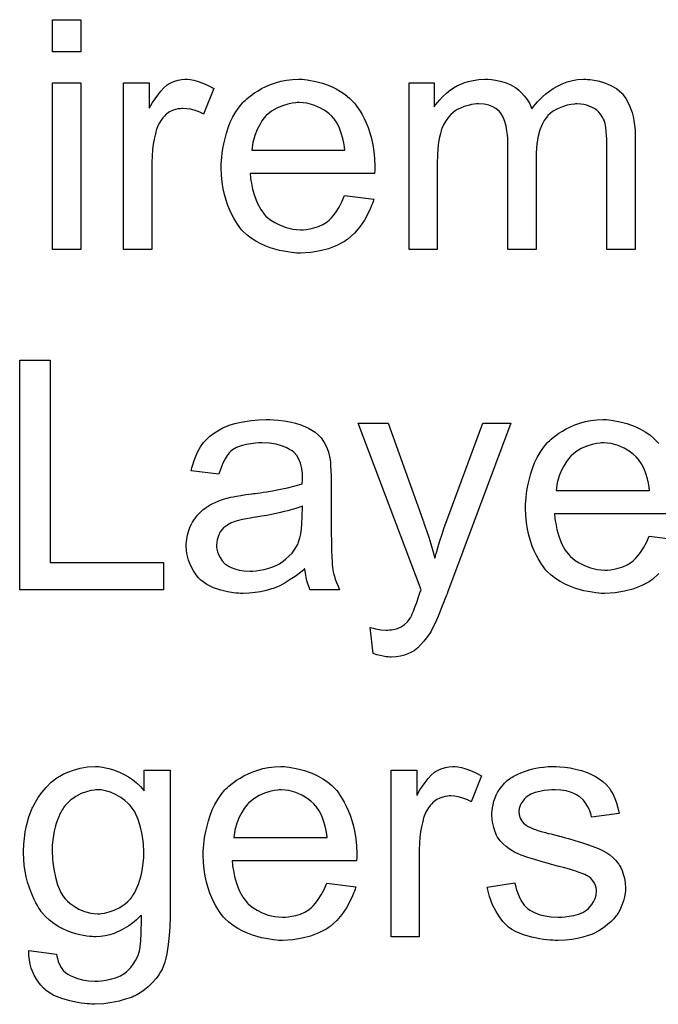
# Model space of a CAD drawing. Extents: x -2 to 8.5, y -2.9 to 5.2.
# Tile 186 of 207: x 4.308 to 4.531, y 3.156 to 3.499. Entities that reach past the tile are written whole.
import ezdxf

# ---------------------------------------------------------------- set-up
doc = ezdxf.new("R2010")
doc.units = 0
doc.layers.add('acc-ni-360-20-out-a_document', color=1, linetype='CONTINUOUS')

msp = doc.modelspace()

# ---------------------------------------------------------------- linework, layer by layer
at = {"layer": 'acc-ni-360-20-out-a_document', "color": 1}
for points in [[(4.329557, 3.487711), (4.319723, 3.487711), (4.319723, 3.498934), (4.329557, 3.498934), (4.329557, 3.487711)], [(4.329557, 3.418869), (4.319723, 3.418869), (4.319723, 3.476951), (4.329557, 3.476951), (4.329557, 3.418869)], [(4.367738, 3.478108), (4.369011, 3.477876), (4.370515, 3.477414), (4.372135, 3.476835), (4.373986, 3.476025), (4.375953, 3.474984), (4.372366, 3.465959), (4.372251, 3.466075), (4.371788, 3.466306), (4.371093, 3.466653), (4.370168, 3.467001), (4.369127, 3.467348), (4.367854, 3.467695), (4.366581, 3.467926), (4.365309, 3.468042), (4.36473, 3.468042), (4.364151, 3.467926), (4.363342, 3.46781), (4.362532, 3.467579), (4.36149, 3.467232), (4.360449, 3.466769), (4.359524, 3.466075), (4.359408, 3.465959), (4.359061, 3.465728), (4.358714, 3.465265), (4.358135, 3.464686), (4.357557, 3.463877), (4.356978, 3.462951), (4.3564, 3.46191), (4.355937, 3.460637), (4.355821, 3.460406), (4.355705, 3.459711), (4.355474, 3.45867), (4.355127, 3.457282), (4.35478, 3.455546), (4.354548, 3.453579), (4.354433, 3.451497), (4.354317, 3.449183), (4.354317, 3.418869), (4.344483, 3.418869), (4.344483, 3.476951), (4.353391, 3.476951), (4.353391, 3.468157), (4.353507, 3.468273), (4.35397, 3.469083), (4.354548, 3.470124), (4.355474, 3.471397), (4.3564, 3.47267), (4.357441, 3.474058), (4.358482, 3.475215), (4.359524, 3.476141), (4.359639, 3.476256), (4.359986, 3.476488), (4.360681, 3.476835), (4.361375, 3.477182), (4.3623, 3.477529), (4.363457, 3.477876), (4.364614, 3.478108), (4.365887, 3.478223), (4.366697, 3.478223), (4.367738, 3.478108)], [(4.407539, 3.478108), (4.408465, 3.477992), (4.409622, 3.477761), (4.410894, 3.477529), (4.412398, 3.477182), (4.413787, 3.476835), (4.415407, 3.476256), (4.416911, 3.475678), (4.41853, 3.474868), (4.42015, 3.473943), (4.42177, 3.472901), (4.423274, 3.471628), (4.424663, 3.47024), (4.424778, 3.470124), (4.42501, 3.469893), (4.425357, 3.46943), (4.42582, 3.468736), (4.426398, 3.467926), (4.426977, 3.467001), (4.427671, 3.465843), (4.428365, 3.464455), (4.429059, 3.462951), (4.429753, 3.461331), (4.430332, 3.45948), (4.43091, 3.457513), (4.431373, 3.455315), (4.43172, 3.453001), (4.431952, 3.450571), (4.432067, 3.44791), (4.432067, 3.447794), (4.432067, 3.447331), (4.432067, 3.446522), (4.431952, 3.445365), (4.388564, 3.445365), (4.388564, 3.445249), (4.388564, 3.444902), (4.38868, 3.444439), (4.38868, 3.443745), (4.388796, 3.442935), (4.389027, 3.442009), (4.389374, 3.439927), (4.390068, 3.437613), (4.390994, 3.435067), (4.392267, 3.432753), (4.393886, 3.430671), (4.394002, 3.430671), (4.394118, 3.430439), (4.394812, 3.429861), (4.395853, 3.429051), (4.397242, 3.428241), (4.399093, 3.427315), (4.401176, 3.426506), (4.403489, 3.425927), (4.404762, 3.425811), (4.406151, 3.425696), (4.407076, 3.425696), (4.408118, 3.425811), (4.40939, 3.426043), (4.410779, 3.42639), (4.412398, 3.426853), (4.413903, 3.427547), (4.415407, 3.428472), (4.415522, 3.428588), (4.416101, 3.429051), (4.416795, 3.429745), (4.417605, 3.430671), (4.41853, 3.431943), (4.419572, 3.433563), (4.420613, 3.435414), (4.421539, 3.437613), (4.43172, 3.43634), (4.43172, 3.436224), (4.431605, 3.435993), (4.431489, 3.43553), (4.431257, 3.434836), (4.43091, 3.434142), (4.430563, 3.433216), (4.429638, 3.431249), (4.428481, 3.429051), (4.426861, 3.426737), (4.42501, 3.424539), (4.422696, 3.422456), (4.42258, 3.422456), (4.422349, 3.422225), (4.422002, 3.421993), (4.421539, 3.421646), (4.420845, 3.421299), (4.42015, 3.420952), (4.419225, 3.420489), (4.418183, 3.420026), (4.417026, 3.419564), (4.415869, 3.419101), (4.412977, 3.418407), (4.409737, 3.417828), (4.406151, 3.417597), (4.404878, 3.417597), (4.404068, 3.417712), (4.403027, 3.417828), (4.401754, 3.418059), (4.400366, 3.418291), (4.398861, 3.418522), (4.395622, 3.419448), (4.393886, 3.420142), (4.392267, 3.420836), (4.390531, 3.421762), (4.388911, 3.422803), (4.387407, 3.42396), (4.385903, 3.425349), (4.385787, 3.425464), (4.385556, 3.425696), (4.385209, 3.426158), (4.384746, 3.426853), (4.384168, 3.427662), (4.383589, 3.428588), (4.382895, 3.429745), (4.382201, 3.431018), (4.381507, 3.432522), (4.380812, 3.434142), (4.380234, 3.435993), (4.379655, 3.43796), (4.379193, 3.440042), (4.378845, 3.442356), (4.378614, 3.444786), (4.378498, 3.447331), (4.378498, 3.447447), (4.378498, 3.448026), (4.378498, 3.44872), (4.378614, 3.449761), (4.37873, 3.451034), (4.378845, 3.452422), (4.379077, 3.454042), (4.379424, 3.455662), (4.38035, 3.459364), (4.380928, 3.461215), (4.381622, 3.463182), (4.382548, 3.465034), (4.383589, 3.466769), (4.384746, 3.468505), (4.386019, 3.470124), (4.386135, 3.47024), (4.386366, 3.470472), (4.386829, 3.470819), (4.387407, 3.471397), (4.388101, 3.471976), (4.389027, 3.47267), (4.390068, 3.47348), (4.391341, 3.474174), (4.392614, 3.474984), (4.394118, 3.475678), (4.395738, 3.476372), (4.397473, 3.476951), (4.399324, 3.477529), (4.401291, 3.477876), (4.403374, 3.478108), (4.405572, 3.478223), (4.406729, 3.478223), (4.407539, 3.478108)], [(4.506231, 3.478108), (4.507041, 3.478108), (4.507851, 3.477992), (4.509818, 3.477645), (4.5119, 3.477066), (4.514099, 3.476141), (4.516297, 3.474984), (4.518148, 3.473364), (4.51838, 3.473133), (4.518842, 3.472438), (4.519652, 3.471397), (4.519999, 3.470587), (4.520462, 3.469777), (4.520925, 3.468736), (4.521272, 3.467695), (4.521735, 3.466538), (4.522082, 3.465149), (4.522313, 3.463761), (4.522545, 3.462141), (4.522776, 3.460521), (4.522776, 3.45867), (4.522776, 3.418869), (4.512942, 3.418869), (4.512942, 3.455315), (4.512942, 3.45543), (4.512942, 3.455546), (4.512942, 3.45624), (4.512942, 3.457282), (4.512826, 3.458554), (4.51271, 3.459943), (4.512595, 3.461331), (4.512363, 3.46272), (4.512016, 3.463761), (4.512016, 3.463877), (4.511785, 3.464224), (4.511553, 3.464686), (4.511206, 3.465265), (4.510743, 3.465959), (4.510165, 3.466653), (4.509471, 3.467348), (4.508545, 3.468042), (4.508429, 3.468157), (4.508082, 3.468273), (4.507619, 3.468505), (4.50681, 3.468852), (4.506, 3.469199), (4.504958, 3.46943), (4.503917, 3.469546), (4.502644, 3.469662), (4.502066, 3.469662), (4.501603, 3.469546), (4.500446, 3.46943), (4.499058, 3.469199), (4.497438, 3.46862), (4.495702, 3.467926), (4.493967, 3.466885), (4.492347, 3.465496), (4.492231, 3.465265), (4.491769, 3.464686), (4.491074, 3.463761), (4.49038, 3.462372), (4.48957, 3.460521), (4.488992, 3.458323), (4.488529, 3.455662), (4.488298, 3.452538), (4.488298, 3.418869), (4.478463, 3.418869), (4.478463, 3.456472), (4.478463, 3.456588), (4.478463, 3.456819), (4.478463, 3.45705), (4.478463, 3.457513), (4.478347, 3.458786), (4.478116, 3.460174), (4.477885, 3.461794), (4.477422, 3.463414), (4.476843, 3.464918), (4.476033, 3.466306), (4.475918, 3.466422), (4.475571, 3.466885), (4.474992, 3.467348), (4.474182, 3.468042), (4.473141, 3.46862), (4.471752, 3.469199), (4.470133, 3.469546), (4.468166, 3.469662), (4.467472, 3.469662), (4.466662, 3.469546), (4.465736, 3.46943), (4.464579, 3.469083), (4.463191, 3.468736), (4.461918, 3.468157), (4.46053, 3.467463), (4.460414, 3.467348), (4.459951, 3.467001), (4.459373, 3.466538), (4.458563, 3.465843), (4.457753, 3.464918), (4.456943, 3.463761), (4.456133, 3.462488), (4.455439, 3.460984), (4.455323, 3.460753), (4.455207, 3.460174), (4.454976, 3.459249), (4.454629, 3.457976), (4.454282, 3.45624), (4.45405, 3.454158), (4.453935, 3.451728), (4.453819, 3.448951), (4.453819, 3.418869), (4.443984, 3.418869), (4.443984, 3.476951), (4.452778, 3.476951), (4.452778, 3.46862), (4.452893, 3.468852), (4.45324, 3.469314), (4.453935, 3.470124), (4.454745, 3.47105), (4.455786, 3.472207), (4.457059, 3.473364), (4.458447, 3.474521), (4.460067, 3.475562), (4.460298, 3.475678), (4.460877, 3.476025), (4.461802, 3.476372), (4.463075, 3.476951), (4.464579, 3.477414), (4.466315, 3.477761), (4.468282, 3.478108), (4.470364, 3.478223), (4.471405, 3.478223), (4.472678, 3.478108), (4.474066, 3.477876), (4.475802, 3.477529), (4.477538, 3.477066), (4.479273, 3.476372), (4.480893, 3.475447), (4.481124, 3.475331), (4.481587, 3.474984), (4.482281, 3.474405), (4.483207, 3.47348), (4.484132, 3.472438), (4.485174, 3.471166), (4.486099, 3.469662), (4.486793, 3.467926), (4.486909, 3.468042), (4.487141, 3.468389), (4.487488, 3.468852), (4.488066, 3.469546), (4.48876, 3.470356), (4.48957, 3.471166), (4.490496, 3.472091), (4.491653, 3.473133), (4.492926, 3.474058), (4.494198, 3.474984), (4.495702, 3.475794), (4.497322, 3.476604), (4.499058, 3.477298), (4.500909, 3.477761), (4.50276, 3.478108), (4.504843, 3.478223), (4.505653, 3.478223), (4.506231, 3.478108)], [(4.405688, 3.470124), (4.404994, 3.470124), (4.404531, 3.470009), (4.403258, 3.469893), (4.401754, 3.469546), (4.399903, 3.468967), (4.397936, 3.468157), (4.396085, 3.467001), (4.394234, 3.465496), (4.394002, 3.465265), (4.393539, 3.464686), (4.392729, 3.463645), (4.391919, 3.462257), (4.390994, 3.460637), (4.390184, 3.458554), (4.38949, 3.456125), (4.389143, 3.453464), (4.421654, 3.453464), (4.421654, 3.453579), (4.421654, 3.453811), (4.421539, 3.454158), (4.421539, 3.454621), (4.421307, 3.456009), (4.42096, 3.457513), (4.420382, 3.459364), (4.419803, 3.4611), (4.418878, 3.462835), (4.417836, 3.464339), (4.417836, 3.464455), (4.417605, 3.464571), (4.417026, 3.465265), (4.415985, 3.466191), (4.414597, 3.467232), (4.412861, 3.468273), (4.410779, 3.469199), (4.408349, 3.469893), (4.407076, 3.470009), (4.405688, 3.470124)], [(4.318913, 3.309718), (4.358367, 3.309718), (4.358367, 3.300231), (4.308268, 3.30023), (4.308268, 3.380295), (4.318913, 3.380295), (4.318913, 3.309718)], [(4.396779, 3.359469), (4.398514, 3.359353), (4.400481, 3.359122), (4.402448, 3.358775), (4.404415, 3.358312), (4.406266, 3.357733), (4.406498, 3.357618), (4.407076, 3.357386), (4.407886, 3.357039), (4.408927, 3.356576), (4.410084, 3.355882), (4.411241, 3.355188), (4.412283, 3.354262), (4.413208, 3.353337), (4.413324, 3.353221), (4.413555, 3.352874), (4.413903, 3.352296), (4.414365, 3.351601), (4.414944, 3.35056), (4.415407, 3.349519), (4.415869, 3.348246), (4.416217, 3.346742), (4.416217, 3.346626), (4.416332, 3.346279), (4.416448, 3.345585), (4.416564, 3.344659), (4.416564, 3.343387), (4.416679, 3.341883), (4.416795, 3.339916), (4.416795, 3.337717), (4.416795, 3.324528), (4.416795, 3.324412), (4.416795, 3.323949), (4.416795, 3.323255), (4.416795, 3.322329), (4.416795, 3.321288), (4.416795, 3.320015), (4.416911, 3.317238), (4.416911, 3.314346), (4.417026, 3.311453), (4.417142, 3.310181), (4.417142, 3.309024), (4.417258, 3.307982), (4.417373, 3.307173), (4.417373, 3.307057), (4.417489, 3.306594), (4.417605, 3.3059), (4.417952, 3.304974), (4.418183, 3.303933), (4.418646, 3.302776), (4.419225, 3.301503), (4.419803, 3.300231), (4.409506, 3.300231), (4.40939, 3.300346), (4.409275, 3.300809), (4.409043, 3.301387), (4.408696, 3.302313), (4.408349, 3.303354), (4.408118, 3.304627), (4.407886, 3.306015), (4.407655, 3.30752), (4.407539, 3.30752), (4.407423, 3.307288), (4.406729, 3.30671), (4.405688, 3.3059), (4.404299, 3.304858), (4.402564, 3.303817), (4.400828, 3.30266), (4.398977, 3.301619), (4.39701, 3.300809), (4.396779, 3.300693), (4.396085, 3.300578), (4.395043, 3.300231), (4.393771, 3.299883), (4.392151, 3.299536), (4.3903, 3.299305), (4.388217, 3.299073), (4.386135, 3.298958), (4.385209, 3.298958), (4.384515, 3.299073), (4.383705, 3.299073), (4.382779, 3.299189), (4.380697, 3.299536), (4.378383, 3.300115), (4.375837, 3.300925), (4.373523, 3.302082), (4.371441, 3.303586), (4.371209, 3.303817), (4.370631, 3.304396), (4.369821, 3.305437), (4.368895, 3.306825), (4.36797, 3.308561), (4.36716, 3.310528), (4.366581, 3.312957), (4.366466, 3.314115), (4.36635, 3.315503), (4.36635, 3.315734), (4.36635, 3.316197), (4.366466, 3.317007), (4.366581, 3.318048), (4.366813, 3.319321), (4.36716, 3.320594), (4.367623, 3.321982), (4.368201, 3.323255), (4.368317, 3.32337), (4.368548, 3.323833), (4.369011, 3.324528), (4.369589, 3.325337), (4.370284, 3.326263), (4.371209, 3.327189), (4.372135, 3.328114), (4.373292, 3.328924), (4.373408, 3.32904), (4.37387, 3.329271), (4.374449, 3.329734), (4.375374, 3.330197), (4.376416, 3.33066), (4.377688, 3.331238), (4.378961, 3.331701), (4.380465, 3.332164), (4.380581, 3.332164), (4.381044, 3.332279), (4.381738, 3.332511), (4.382663, 3.332626), (4.38382, 3.332858), (4.385325, 3.333089), (4.38706, 3.333436), (4.389143, 3.333668), (4.389258, 3.333668), (4.389721, 3.333784), (4.3903, 3.333784), (4.39111, 3.333899), (4.392035, 3.334015), (4.393192, 3.334246), (4.394465, 3.334362), (4.395853, 3.334593), (4.39863, 3.335172), (4.401638, 3.33575), (4.404299, 3.336445), (4.405572, 3.336792), (4.406729, 3.337139), (4.406729, 3.337255), (4.406729, 3.337486), (4.406845, 3.33818), (4.406845, 3.33899), (4.406845, 3.339453), (4.406845, 3.339684), (4.406845, 3.3398), (4.406845, 3.339916), (4.406845, 3.34061), (4.406729, 3.341767), (4.406498, 3.343039), (4.406151, 3.344428), (4.405572, 3.345816), (4.404878, 3.347089), (4.403952, 3.34813), (4.403837, 3.348246), (4.403258, 3.348709), (4.402333, 3.349172), (4.401176, 3.349866), (4.399556, 3.350444), (4.397704, 3.351023), (4.395391, 3.35137), (4.392729, 3.351486), (4.391572, 3.351486), (4.390415, 3.35137), (4.388796, 3.351139), (4.387176, 3.350907), (4.38544, 3.350444), (4.38382, 3.349866), (4.382432, 3.349056), (4.382316, 3.34894), (4.381854, 3.348593), (4.381275, 3.348015), (4.380581, 3.347089), (4.379887, 3.345932), (4.379077, 3.344428), (4.378383, 3.342577), (4.377688, 3.340494), (4.368085, 3.341767), (4.368085, 3.341883), (4.368201, 3.341998), (4.368201, 3.342345), (4.368317, 3.342808), (4.368664, 3.343849), (4.369127, 3.345354), (4.369705, 3.346858), (4.370399, 3.348477), (4.371325, 3.350097), (4.372366, 3.351601), (4.372482, 3.351717), (4.372945, 3.35218), (4.373639, 3.352874), (4.374565, 3.3538), (4.375837, 3.354725), (4.377341, 3.355651), (4.379077, 3.356692), (4.381044, 3.357502), (4.381159, 3.357502), (4.381275, 3.357618), (4.381622, 3.357733), (4.382085, 3.357849), (4.383242, 3.358196), (4.384862, 3.358543), (4.386713, 3.35889), (4.389027, 3.359238), (4.391457, 3.359469), (4.394234, 3.359585), (4.395506, 3.359585), (4.396779, 3.359469)], [(4.531107, 3.3059), (4.528793, 3.303817), (4.528677, 3.303817), (4.528445, 3.303586), (4.528098, 3.303354), (4.527636, 3.303007), (4.526941, 3.30266), (4.526247, 3.302313), (4.525322, 3.30185), (4.52428, 3.301387), (4.523123, 3.300925), (4.521966, 3.300462), (4.519074, 3.299768), (4.515834, 3.299189), (4.512248, 3.298958), (4.510975, 3.298958), (4.510165, 3.299073), (4.509124, 3.299189), (4.507851, 3.299421), (4.506462, 3.299652), (4.504958, 3.299883), (4.501719, 3.300809), (4.499983, 3.301503), (4.498364, 3.302197), (4.496628, 3.303123), (4.495008, 3.304164), (4.493504, 3.305321), (4.492, 3.30671), (4.491884, 3.306825), (4.491653, 3.307057), (4.491306, 3.30752), (4.490843, 3.308214), (4.490265, 3.309024), (4.489686, 3.309949), (4.488992, 3.311106), (4.488298, 3.312379), (4.487603, 3.313883), (4.486909, 3.315503), (4.486331, 3.317354), (4.485752, 3.319321), (4.485289, 3.321404), (4.484942, 3.323718), (4.484711, 3.326147), (4.484595, 3.328693), (4.484595, 3.328808), (4.484595, 3.329387), (4.484595, 3.330081), (4.484711, 3.331122), (4.484827, 3.332395), (4.484942, 3.333784), (4.485174, 3.335403), (4.485521, 3.337023), (4.486446, 3.340726), (4.487025, 3.342577), (4.487719, 3.344544), (4.488645, 3.346395), (4.489686, 3.34813), (4.490843, 3.349866), (4.492116, 3.351486), (4.492231, 3.351601), (4.492463, 3.351833), (4.492926, 3.35218), (4.493504, 3.352758), (4.494198, 3.353337), (4.495124, 3.354031), (4.496165, 3.354841), (4.497438, 3.355535), (4.498711, 3.356345), (4.500215, 3.357039), (4.501834, 3.357733), (4.50357, 3.358312), (4.505421, 3.35889), (4.507388, 3.359238), (4.509471, 3.359469), (4.511669, 3.359585), (4.512826, 3.359585), (4.513636, 3.359469)], [(4.513636, 3.359469), (4.514561, 3.359353), (4.515718, 3.359122), (4.516991, 3.35889), (4.518495, 3.358543), (4.519884, 3.358196), (4.521503, 3.357618), (4.523008, 3.357039), (4.524627, 3.356229), (4.526247, 3.355304), (4.527867, 3.354262), (4.529371, 3.35299), (4.53076, 3.351601), (4.530875, 3.351486), (4.531107, 3.351254)], [(4.457406, 3.299305), (4.457406, 3.299189), (4.45729, 3.298842), (4.457059, 3.298379), (4.456827, 3.297801), (4.45648, 3.296991), (4.456133, 3.296065), (4.455323, 3.294098), (4.454513, 3.2919), (4.453588, 3.289702), (4.452662, 3.287735), (4.452199, 3.286925), (4.451852, 3.286115), (4.451736, 3.285884), (4.451389, 3.285305), (4.450811, 3.284495), (4.450117, 3.283454), (4.449191, 3.282297), (4.44815, 3.28114), (4.447108, 3.279983), (4.445836, 3.279057), (4.44572, 3.278942), (4.445257, 3.27871), (4.444563, 3.278363), (4.443522, 3.2779), (4.442365, 3.277438), (4.440976, 3.27709), (4.439472, 3.276859), (4.437737, 3.276743), (4.437274, 3.276743), (4.436695, 3.276859), (4.435886, 3.276859), (4.43496, 3.27709), (4.433919, 3.277322), (4.432762, 3.277553), (4.431489, 3.278016), (4.430448, 3.287156), (4.430563, 3.287156), (4.431026, 3.287041), (4.431605, 3.286925), (4.432299, 3.286694), (4.43415, 3.286347), (4.436001, 3.286231), (4.43658, 3.286231), (4.437158, 3.286347), (4.437852, 3.286347), (4.439588, 3.286694), (4.440398, 3.287041), (4.441208, 3.287388), (4.441323, 3.287388), (4.441555, 3.287619), (4.441902, 3.287851), (4.442365, 3.288198), (4.443406, 3.289123), (4.444332, 3.290396), (4.444332, 3.290512), (4.444563, 3.290743), (4.444794, 3.291206), (4.445026, 3.2919), (4.445489, 3.292826), (4.445951, 3.294214), (4.446646, 3.295834), (4.44734, 3.297801), (4.44734, 3.297916), (4.447571, 3.298379), (4.447803, 3.299189), (4.448265, 3.300231), (4.426282, 3.358312), (4.436695, 3.358312), (4.448844, 3.324643), (4.448844, 3.324528), (4.44896, 3.324412), (4.449075, 3.324065), (4.449191, 3.323486), (4.449422, 3.322908), (4.449654, 3.322213), (4.450232, 3.320594), (4.450926, 3.318627), (4.451621, 3.316313), (4.452315, 3.313883), (4.453009, 3.311222), (4.453009, 3.311338), (4.453125, 3.311569), (4.45324, 3.311916), (4.453356, 3.312379), (4.453472, 3.312957), (4.453703, 3.313652), (4.454166, 3.315387), (4.454745, 3.317354), (4.455555, 3.319668), (4.456249, 3.321982), (4.457174, 3.324412), (4.46967, 3.358312), (4.479504, 3.358312), (4.457406, 3.299305)], [(4.511785, 3.351486), (4.511091, 3.351486), (4.510628, 3.35137), (4.509355, 3.351254), (4.507851, 3.350907), (4.506, 3.350329), (4.504033, 3.349519), (4.502182, 3.348362), (4.50033, 3.346858), (4.500099, 3.346626), (4.499636, 3.346048), (4.498826, 3.345006), (4.498016, 3.343618), (4.497091, 3.341998), (4.496281, 3.339916), (4.495587, 3.337486), (4.49524, 3.334825), (4.527751, 3.334825), (4.527751, 3.334941), (4.527751, 3.335172), (4.527636, 3.335519), (4.527636, 3.335982), (4.527404, 3.33737), (4.527057, 3.338874), (4.526479, 3.340726), (4.5259, 3.342461), (4.524975, 3.344197), (4.523933, 3.345701), (4.523933, 3.345816), (4.523702, 3.345932), (4.523123, 3.346626), (4.522082, 3.347552), (4.520694, 3.348593), (4.518958, 3.349634), (4.516876, 3.35056), (4.514446, 3.351254), (4.513173, 3.35137), (4.511785, 3.351486)], [(4.406845, 3.329387), (4.406729, 3.329387), (4.406613, 3.329271), (4.406266, 3.329155), (4.405803, 3.32904), (4.405225, 3.328808), (4.404531, 3.328577), (4.403721, 3.328346), (4.402795, 3.328114), (4.401754, 3.327767), (4.400481, 3.327536), (4.399209, 3.327189), (4.397704, 3.326841), (4.396085, 3.326494), (4.394465, 3.326147), (4.392614, 3.325916), (4.390647, 3.325569), (4.390415, 3.325569), (4.389721, 3.325453), (4.388564, 3.325222), (4.387292, 3.32499), (4.385903, 3.324759), (4.384515, 3.324412), (4.383242, 3.324065), (4.382085, 3.323602), (4.381969, 3.323602), (4.381622, 3.32337), (4.381159, 3.323139), (4.380697, 3.322792), (4.379308, 3.321866), (4.378151, 3.320478), (4.378151, 3.320362), (4.37792, 3.320131), (4.377804, 3.319668), (4.377573, 3.31909), (4.377341, 3.318395), (4.37711, 3.317701), (4.376994, 3.316776), (4.376878, 3.31585), (4.376878, 3.315734), (4.376878, 3.315156), (4.376994, 3.314462), (4.377226, 3.313536), (4.377573, 3.312495), (4.378151, 3.311453), (4.378845, 3.310296), (4.379771, 3.309255), (4.379887, 3.309139), (4.38035, 3.308908), (4.381044, 3.308445), (4.381969, 3.307982), (4.383242, 3.30752), (4.384746, 3.307057), (4.386482, 3.306825), (4.388564, 3.30671), (4.38949, 3.30671), (4.390647, 3.306825), (4.391919, 3.307057), (4.393539, 3.307288), (4.395159, 3.307751), (4.396895, 3.308329), (4.39863, 3.309139), (4.398861, 3.309255), (4.399324, 3.309602), (4.400134, 3.310181), (4.40106, 3.310991), (4.402101, 3.311916), (4.403258, 3.313073), (4.404184, 3.314462), (4.405109, 3.315966), (4.405225, 3.316081), (4.405341, 3.316544), (4.405572, 3.317354), (4.405919, 3.318395), (4.406266, 3.319784), (4.406498, 3.321404), (4.406613, 3.32337), (4.406729, 3.325684), (4.406845, 3.329387)], [(4.538049, 3.326726), (4.494661, 3.326726), (4.494661, 3.32661), (4.494661, 3.326263), (4.494777, 3.3258), (4.494777, 3.325106), (4.494892, 3.324296), (4.495124, 3.32337), (4.495471, 3.321288), (4.496165, 3.318974), (4.497091, 3.316428), (4.498364, 3.314115), (4.499983, 3.312032), (4.500099, 3.312032), (4.500215, 3.3118), (4.500909, 3.311222), (4.50195, 3.310412), (4.503339, 3.309602), (4.50519, 3.308677), (4.507272, 3.307867), (4.509586, 3.307288), (4.510859, 3.307173), (4.512248, 3.307057), (4.513173, 3.307057), (4.514214, 3.307173), (4.515487, 3.307404), (4.516876, 3.307751), (4.518495, 3.308214), (4.519999, 3.308908), (4.521503, 3.309834), (4.521619, 3.309949), (4.522198, 3.310412), (4.522892, 3.311106), (4.523702, 3.312032), (4.524627, 3.313305), (4.525669, 3.314924), (4.52671, 3.316776), (4.527636, 3.318974), (4.537817, 3.317701)], [(4.336383, 3.238516), (4.337193, 3.2384), (4.338235, 3.238169), (4.339392, 3.237938), (4.340664, 3.23759), (4.341937, 3.237128), (4.343325, 3.236549), (4.344714, 3.235855), (4.346218, 3.235045), (4.347606, 3.234119), (4.348995, 3.232963), (4.350383, 3.23169), (4.351656, 3.230186), (4.351656, 3.237359), (4.360681, 3.237359), (4.360681, 3.187145), (4.360681, 3.18703), (4.360681, 3.186567), (4.360681, 3.185873), (4.360681, 3.184947), (4.360565, 3.183906), (4.360565, 3.182633), (4.360449, 3.181245), (4.360333, 3.17974), (4.359986, 3.176617), (4.359524, 3.173377), (4.359176, 3.171873), (4.358829, 3.170485), (4.358367, 3.169212), (4.357904, 3.168055), (4.357904, 3.167939), (4.357788, 3.167823), (4.357325, 3.167129), (4.356747, 3.166088), (4.355821, 3.164815), (4.354548, 3.163427), (4.353044, 3.161923), (4.351193, 3.160419), (4.34911, 3.159146), (4.348995, 3.159146), (4.348879, 3.15903), (4.348532, 3.158799), (4.348069, 3.158683), (4.347491, 3.158336), (4.346797, 3.158105), (4.345061, 3.157526), (4.342978, 3.156832), (4.340433, 3.156369), (4.337541, 3.155906), (4.334417, 3.155791), (4.333375, 3.155791), (4.332681, 3.155906), (4.331756, 3.155906), (4.33083, 3.156022), (4.329673, 3.156138), (4.3284, 3.156369), (4.325739, 3.156948), (4.322962, 3.157757), (4.320185, 3.158914), (4.31764, 3.160534), (4.317524, 3.16065), (4.317409, 3.160766), (4.316599, 3.16146), (4.315673, 3.162501), (4.314516, 3.164005), (4.313359, 3.165972), (4.312318, 3.168402), (4.311971, 3.16979), (4.311739, 3.171294), (4.311508, 3.172798), (4.311508, 3.174534), (4.321111, 3.173261), (4.321111, 3.17303), (4.321227, 3.172567), (4.321458, 3.171757), (4.32169, 3.170716), (4.322152, 3.169675), (4.322731, 3.168633), (4.323425, 3.167592), (4.324351, 3.166782), (4.324582, 3.166666), (4.325045, 3.166319), (4.325855, 3.165856), (4.327012, 3.165394), (4.3284, 3.164815), (4.330136, 3.164352), (4.332218, 3.164005), (4.334417, 3.16389), (4.335574, 3.16389), (4.336731, 3.164005), (4.33835, 3.164237), (4.33997, 3.164584), (4.341706, 3.165047), (4.343441, 3.165741), (4.344945, 3.166666), (4.345061, 3.166782), (4.345524, 3.167129), (4.346218, 3.167823), (4.347028, 3.168633), (4.347838, 3.16979), (4.348648, 3.171063), (4.349458, 3.172567), (4.350036, 3.174303), (4.350036, 3.174418), (4.350152, 3.174881), (4.350267, 3.175807), (4.350383, 3.176964), (4.350499, 3.177774), (4.350499, 3.178699), (4.350615, 3.17974), (4.350615, 3.180898), (4.350615, 3.18217), (4.35073, 3.183674), (4.35073, 3.185178), (4.35073, 3.186914), (4.350615, 3.186798), (4.350383, 3.186567), (4.350036, 3.18622), (4.349573, 3.185757), (4.348995, 3.185178), (4.348185, 3.184484), (4.347259, 3.18379), (4.346334, 3.183096), (4.343904, 3.181707), (4.341243, 3.180435), (4.339739, 3.179972), (4.338119, 3.179625), (4.336383, 3.179393), (4.334648, 3.179278), (4.334069, 3.179278), (4.333491, 3.179393), (4.332681, 3.179393), (4.33164, 3.179509), (4.330483, 3.17974), (4.32921, 3.179972), (4.327822, 3.180319), (4.326318, 3.180782), (4.324814, 3.18136), (4.323309, 3.182054), (4.32169, 3.182864), (4.320185, 3.183906), (4.318681, 3.185063), (4.317293, 3.186335), (4.31602, 3.187839), (4.315905, 3.187955), (4.315789, 3.188186), (4.315442, 3.188765), (4.314979, 3.189343), (4.314516, 3.190269), (4.313938, 3.191195), (4.313359, 3.192352), (4.312781, 3.19374), (4.312202, 3.195128), (4.311624, 3.196748), (4.311045, 3.198368), (4.310582, 3.200219), (4.309773, 3.204153), (4.309657, 3.206351), (4.309541, 3.20855), (4.309541, 3.208665), (4.309541, 3.208897), (4.309541, 3.20936), (4.309541, 3.209938), (4.309657, 3.210748), (4.309657, 3.211558), (4.309888, 3.21364), (4.310235, 3.215954), (4.310814, 3.2185), (4.311508, 3.221161), (4.312549, 3.223822), (4.312549, 3.223938), (4.312665, 3.224169), (4.312896, 3.224516), (4.313128, 3.224979), (4.313822, 3.226252), (4.314748, 3.227872), (4.31602, 3.229607), (4.317524, 3.231343), (4.31926, 3.233194), (4.321227, 3.234698), (4.321342, 3.234698), (4.321458, 3.234814), (4.321805, 3.235045), (4.322268, 3.235276), (4.323425, 3.235971), (4.325045, 3.236665), (4.327012, 3.237359), (4.329326, 3.238053), (4.331871, 3.238516), (4.334648, 3.238632), (4.335689, 3.238632), (4.336383, 3.238516)], [(4.401291, 3.238516), (4.402217, 3.2384), (4.403374, 3.238169), (4.404646, 3.237938), (4.406151, 3.23759), (4.407539, 3.237243), (4.409159, 3.236665), (4.410663, 3.236086), (4.412283, 3.235276), (4.413903, 3.234351), (4.415522, 3.23331), (4.417026, 3.232037), (4.418415, 3.230648), (4.41853, 3.230533), (4.418762, 3.230301), (4.419109, 3.229839), (4.419572, 3.229144), (4.42015, 3.228334), (4.420729, 3.227409), (4.421423, 3.226252), (4.422117, 3.224863), (4.422811, 3.223359), (4.423506, 3.22174), (4.424084, 3.219888), (4.424663, 3.217921), (4.425125, 3.215723), (4.425472, 3.213409), (4.425704, 3.210979), (4.42582, 3.208318), (4.42582, 3.208203), (4.42582, 3.20774), (4.42582, 3.20693), (4.425704, 3.205773), (4.382316, 3.205773), (4.382316, 3.205657), (4.382316, 3.20531), (4.382432, 3.204847), (4.382432, 3.204153), (4.382548, 3.203343), (4.382779, 3.202418), (4.383126, 3.200335), (4.38382, 3.198021), (4.384746, 3.195476), (4.386019, 3.193162), (4.387639, 3.191079), (4.387754, 3.191079), (4.38787, 3.190848), (4.388564, 3.190269), (4.389605, 3.189459), (4.390994, 3.188649), (4.392845, 3.187724), (4.394928, 3.186914), (4.397242, 3.186335), (4.398514, 3.18622), (4.399903, 3.186104), (4.400828, 3.186104), (4.40187, 3.18622), (4.403142, 3.186451), (4.404531, 3.186798), (4.406151, 3.187261), (4.407655, 3.187955), (4.409159, 3.188881), (4.409275, 3.188997), (4.409853, 3.189459), (4.410547, 3.190153), (4.411357, 3.191079), (4.412283, 3.192352), (4.413324, 3.193972), (4.414365, 3.195823), (4.415291, 3.198021), (4.425472, 3.196748), (4.425472, 3.196633), (4.425357, 3.196401), (4.425241, 3.195939), (4.42501, 3.195244), (4.424663, 3.19455), (4.424315, 3.193624), (4.42339, 3.191658), (4.422233, 3.189459), (4.420613, 3.187145), (4.418762, 3.184947), (4.416448, 3.182864), (4.416332, 3.182864), (4.416101, 3.182633), (4.415754, 3.182402), (4.415291, 3.182055), (4.414597, 3.181707), (4.413903, 3.18136), (4.412977, 3.180898), (4.411936, 3.180435), (4.410779, 3.179972), (4.409622, 3.179509), (4.406729, 3.178815), (4.403489, 3.178236), (4.399903, 3.178005), (4.39863, 3.178005), (4.39782, 3.178121), (4.396779, 3.178236), (4.395506, 3.178468), (4.394118, 3.178699), (4.392614, 3.178931), (4.389374, 3.179856), (4.387639, 3.18055), (4.386019, 3.181245), (4.384283, 3.18217), (4.382663, 3.183211), (4.381159, 3.184369), (4.379655, 3.185757), (4.37954, 3.185873), (4.379308, 3.186104), (4.378961, 3.186567), (4.378498, 3.187261), (4.37792, 3.188071), (4.377341, 3.188997), (4.376647, 3.190153), (4.375953, 3.191426), (4.375259, 3.19293), (4.374565, 3.19455), (4.373986, 3.196401), (4.373408, 3.198368), (4.372945, 3.200451), (4.372598, 3.202765), (4.372366, 3.205195), (4.372251, 3.20774), (4.372251, 3.207856), (4.372251, 3.208434), (4.372251, 3.209128), (4.372366, 3.21017), (4.372482, 3.211442), (4.372598, 3.212831), (4.372829, 3.21445), (4.373176, 3.21607), (4.374102, 3.219773), (4.37468, 3.221624), (4.375374, 3.223591), (4.3763, 3.225442), (4.377341, 3.227177), (4.378498, 3.228913), (4.379771, 3.230533), (4.379887, 3.230648), (4.380118, 3.23088), (4.380581, 3.231227), (4.381159, 3.231805), (4.381854, 3.232384), (4.382779, 3.233078), (4.38382, 3.233888), (4.385093, 3.234582), (4.386366, 3.235392), (4.38787, 3.236086), (4.38949, 3.236781), (4.391225, 3.237359), (4.393077, 3.237938), (4.395043, 3.238285), (4.397126, 3.238516), (4.399324, 3.238632), (4.400481, 3.238632), (4.401291, 3.238516)], [(4.460992, 3.238516), (4.462265, 3.238285), (4.463769, 3.237822), (4.465389, 3.237243), (4.46724, 3.236434), (4.469207, 3.235392), (4.46562, 3.226368), (4.465505, 3.226483), (4.465042, 3.226715), (4.464348, 3.227062), (4.463422, 3.227409), (4.462381, 3.227756), (4.461108, 3.228103), (4.459835, 3.228334), (4.458563, 3.22845), (4.457984, 3.22845), (4.457406, 3.228334), (4.456596, 3.228219), (4.455786, 3.227987), (4.454745, 3.22764), (4.453703, 3.227177), (4.452778, 3.226483), (4.452662, 3.226368), (4.452315, 3.226136), (4.451968, 3.225673), (4.451389, 3.225095), (4.450811, 3.224285), (4.450232, 3.223359), (4.449654, 3.222318), (4.449191, 3.221045), (4.449075, 3.220814), (4.44896, 3.22012), (4.448728, 3.219079), (4.448381, 3.21769), (4.448034, 3.215955), (4.447803, 3.213988), (4.447687, 3.211905), (4.447571, 3.209591), (4.447571, 3.179278), (4.437737, 3.179278), (4.437737, 3.237359), (4.446646, 3.237359), (4.446646, 3.228566), (4.446761, 3.228682), (4.447224, 3.229492), (4.447803, 3.230533), (4.448728, 3.231805), (4.449654, 3.233078), (4.450695, 3.234467), (4.451736, 3.235624), (4.452778, 3.236549), (4.452893, 3.236665), (4.45324, 3.236896), (4.453935, 3.237243), (4.454629, 3.23759), (4.455555, 3.237938), (4.456712, 3.238285), (4.457868, 3.238516), (4.459141, 3.238632), (4.459951, 3.238632), (4.460992, 3.238516)], [(4.496512, 3.238516), (4.498248, 3.2384), (4.500099, 3.238169), (4.502066, 3.237706), (4.504149, 3.237243), (4.506115, 3.236549), (4.506231, 3.236549), (4.506347, 3.236434), (4.506925, 3.236202), (4.507851, 3.235739), (4.509008, 3.235161), (4.510281, 3.234351), (4.511553, 3.233425), (4.51271, 3.232384), (4.513752, 3.231227), (4.513867, 3.231111), (4.514099, 3.230648), (4.514561, 3.229839), (4.51514, 3.228913), (4.515718, 3.227525), (4.516297, 3.226021), (4.51676, 3.224285), (4.517223, 3.222318), (4.507619, 3.221045), (4.507619, 3.221277), (4.507504, 3.22174), (4.507272, 3.22255), (4.506925, 3.223591), (4.506347, 3.224632), (4.505653, 3.225789), (4.504843, 3.226946), (4.503686, 3.227987), (4.50357, 3.228103), (4.503107, 3.228334), (4.502413, 3.228797), (4.501372, 3.22926), (4.500215, 3.229723), (4.498711, 3.230186), (4.496859, 3.230417), (4.494892, 3.230533), (4.493735, 3.230533), (4.492578, 3.230417), (4.491074, 3.230301), (4.48957, 3.229954), (4.48795, 3.229607), (4.486446, 3.229029), (4.485174, 3.228219), (4.485058, 3.228103), (4.484711, 3.227872), (4.484248, 3.227409), (4.483785, 3.226715), (4.483207, 3.226021), (4.482744, 3.225095), (4.482397, 3.224054), (4.482281, 3.223012), (4.482281, 3.222897), (4.482281, 3.222665), (4.482397, 3.222318), (4.482397, 3.221855), (4.482744, 3.220698), (4.483438, 3.219541), (4.483554, 3.219426), (4.48367, 3.21931), (4.483901, 3.218963), (4.484364, 3.218616), (4.484827, 3.218269), (4.485521, 3.217806), (4.486331, 3.217459), (4.487256, 3.216996), (4.487372, 3.216996), (4.487603, 3.21688), (4.488066, 3.216765), (4.488876, 3.216417), (4.490033, 3.21607), (4.491537, 3.215723), (4.492463, 3.215376), (4.493504, 3.215145), (4.494661, 3.214798), (4.495934, 3.21445), (4.49605, 3.21445), (4.496397, 3.214335), (4.496975, 3.214219), (4.497669, 3.213988), (4.498479, 3.213756), (4.49952, 3.213525), (4.501719, 3.212831), (4.504149, 3.212137), (4.506578, 3.211327), (4.508776, 3.210517), (4.509702, 3.21017), (4.510512, 3.209823), (4.510743, 3.209707), (4.511206, 3.209475), (4.5119, 3.209128), (4.512942, 3.20855), (4.513983, 3.207856), (4.515024, 3.20693), (4.516066, 3.205889), (4.516991, 3.204732), (4.517107, 3.204616), (4.517338, 3.204153), (4.517801, 3.203459), (4.518264, 3.202418), (4.518611, 3.201145), (4.519074, 3.199757), (4.519305, 3.198137), (4.519421, 3.196286), (4.519421, 3.196054), (4.519421, 3.195476), (4.519305, 3.19455), (4.519074, 3.193277), (4.518727, 3.191889), (4.518148, 3.190385), (4.517454, 3.188649), (4.516528, 3.18703), (4.516413, 3.186798), (4.51595, 3.186335), (4.515371, 3.185526), (4.514446, 3.1846), (4.513173, 3.183559), (4.511785, 3.182402), (4.510165, 3.18136), (4.508198, 3.180319), (4.508082, 3.180319), (4.507967, 3.180203), (4.507272, 3.179972), (4.506115, 3.179625), (4.504611, 3.179162), (4.50276, 3.178699), (4.500677, 3.178352), (4.498479, 3.178121), (4.495934, 3.178005), (4.494892, 3.178005), (4.494083, 3.178121), (4.493157, 3.178121), (4.492, 3.178236), (4.490843, 3.178352), (4.48957, 3.178584), (4.486793, 3.179162), (4.483901, 3.179972), (4.481124, 3.181129), (4.479851, 3.181823), (4.478694, 3.182633), (4.478579, 3.182749), (4.478463, 3.182864), (4.477769, 3.183559), (4.476728, 3.1846), (4.475571, 3.18622), (4.474298, 3.188187), (4.473025, 3.190501), (4.471984, 3.193393), (4.471174, 3.196633), (4.480893, 3.198137), (4.480893, 3.198021), (4.480893, 3.197905), (4.481124, 3.197211), (4.481356, 3.196054), (4.481818, 3.194782), (4.482397, 3.193393), (4.483091, 3.191889), (4.484132, 3.190385), (4.485405, 3.189112), (4.485636, 3.188997), (4.486099, 3.188649), (4.487025, 3.188187), (4.488182, 3.187608), (4.489686, 3.18703), (4.491422, 3.186567), (4.493504, 3.18622), (4.495934, 3.186104), (4.497091, 3.186104), (4.498248, 3.18622), (4.499752, 3.186451), (4.501372, 3.186798), (4.503107, 3.187261), (4.504611, 3.18784), (4.506, 3.188765), (4.506115, 3.188881), (4.506578, 3.189228), (4.507041, 3.189806), (4.507735, 3.190616), (4.508314, 3.191542), (4.508892, 3.192699), (4.509239, 3.193856), (4.509355, 3.195244), (4.509355, 3.19536), (4.509355, 3.195823), (4.509239, 3.196401), (4.509008, 3.197211), (4.508661, 3.198021), (4.508082, 3.198831), (4.507388, 3.199757), (4.506347, 3.200451), (4.506231, 3.200566), (4.505884, 3.200682), (4.505306, 3.201029), (4.50438, 3.201376), (4.502992, 3.201839), (4.502182, 3.202186), (4.501256, 3.202418), (4.500215, 3.202765), (4.499058, 3.203112), (4.497785, 3.203459), (4.496281, 3.203806), (4.496165, 3.203806), (4.495818, 3.203922), (4.49524, 3.204037), (4.494545, 3.204269), (4.49362, 3.2045), (4.492578, 3.204847), (4.49038, 3.205426), (4.487835, 3.206236), (4.485405, 3.20693), (4.483091, 3.20774), (4.48205, 3.208203), (4.48124, 3.20855), (4.481008, 3.208666), (4.480546, 3.208897), (4.479851, 3.20936), (4.478926, 3.209938), (4.477885, 3.210748), (4.476843, 3.211674), (4.475802, 3.212715), (4.474876, 3.213988), (4.474761, 3.214103), (4.474529, 3.214566), (4.474182, 3.215376), (4.473835, 3.216302), (4.473488, 3.217459), (4.473141, 3.218847), (4.472909, 3.220235), (4.472794, 3.221855), (4.472794, 3.222087), (4.472794, 3.22255), (4.472909, 3.223244), (4.473025, 3.224285), (4.473257, 3.225326), (4.473488, 3.226599), (4.473951, 3.227756), (4.474529, 3.229029), (4.474645, 3.229144), (4.474876, 3.229607), (4.475224, 3.230186), (4.475802, 3.230996), (4.476496, 3.231805), (4.477306, 3.232847), (4.478232, 3.233772), (4.479389, 3.234582), (4.479504, 3.234698), (4.479851, 3.234814), (4.480314, 3.235161), (4.481008, 3.235508), (4.481934, 3.235971), (4.482975, 3.236434), (4.484248, 3.236896), (4.485636, 3.237359), (4.485868, 3.237475), (4.486331, 3.23759), (4.487141, 3.237822), (4.488182, 3.238053), (4.489455, 3.238285), (4.490843, 3.2384), (4.492463, 3.238632), (4.49524, 3.238632), (4.496512, 3.238516)], [(4.336615, 3.230533), (4.334764, 3.230533), (4.334301, 3.230417), (4.333028, 3.230301), (4.331524, 3.229838), (4.329673, 3.22926), (4.327822, 3.228219), (4.325971, 3.226946), (4.325045, 3.22602), (4.324119, 3.225095), (4.324119, 3.224979), (4.323888, 3.224863), (4.323657, 3.224516), (4.323425, 3.224053), (4.323078, 3.223591), (4.322731, 3.222896), (4.322268, 3.222087), (4.321921, 3.221161), (4.321458, 3.22012), (4.320995, 3.218847), (4.320648, 3.217574), (4.320301, 3.216186), (4.32007, 3.214566), (4.319838, 3.212946), (4.319607, 3.211211), (4.319607, 3.209244), (4.319607, 3.209128), (4.319607, 3.208781), (4.319607, 3.208203), (4.319723, 3.207393), (4.319723, 3.206467), (4.319838, 3.20531), (4.320185, 3.20288), (4.320764, 3.200104), (4.321458, 3.197443), (4.322615, 3.194781), (4.323309, 3.193624), (4.324119, 3.192583), (4.324351, 3.192352), (4.324929, 3.191773), (4.325855, 3.190963), (4.327243, 3.190038), (4.328863, 3.188996), (4.33083, 3.188186), (4.333028, 3.187608), (4.334185, 3.187492), (4.335458, 3.187377), (4.336152, 3.187377), (4.336615, 3.187492), (4.337888, 3.187608), (4.339507, 3.188071), (4.341243, 3.188649), (4.34321, 3.189575), (4.345061, 3.190848), (4.345987, 3.191658), (4.346912, 3.192583), (4.346912, 3.192699), (4.347144, 3.192815), (4.347375, 3.193162), (4.347606, 3.193624), (4.347953, 3.194087), (4.348416, 3.194782), (4.348763, 3.195591), (4.349226, 3.196633), (4.349689, 3.197674), (4.350036, 3.198831), (4.350499, 3.200219), (4.350846, 3.201724), (4.351077, 3.203228), (4.351309, 3.204963), (4.35154, 3.20693), (4.35154, 3.208897), (4.35154, 3.209013), (4.35154, 3.20936), (4.35154, 3.209938), (4.351425, 3.210632), (4.351425, 3.211558), (4.351309, 3.212599), (4.350962, 3.214913), (4.350383, 3.217574), (4.349573, 3.220235), (4.348416, 3.222897), (4.347606, 3.224054), (4.346797, 3.225095), (4.346797, 3.225211), (4.346565, 3.225326), (4.345987, 3.225905), (4.344945, 3.22683), (4.343557, 3.227872), (4.341937, 3.228797), (4.33997, 3.229723), (4.337772, 3.230301), (4.336615, 3.230533)], [(4.39944, 3.230533), (4.398746, 3.230533), (4.398283, 3.230417), (4.39701, 3.230301), (4.395506, 3.229954), (4.393655, 3.229376), (4.391688, 3.228566), (4.389837, 3.227409), (4.387986, 3.225905), (4.387754, 3.225673), (4.387292, 3.225095), (4.386482, 3.224054), (4.385672, 3.222665), (4.384746, 3.221045), (4.383936, 3.218963), (4.383242, 3.216533), (4.382895, 3.213872), (4.415407, 3.213872), (4.415407, 3.213988), (4.415407, 3.214219), (4.415291, 3.214566), (4.415291, 3.215029), (4.41506, 3.216417), (4.414712, 3.217921), (4.414134, 3.219773), (4.413555, 3.221508), (4.41263, 3.223244), (4.411588, 3.224748), (4.411588, 3.224863), (4.411357, 3.224979), (4.410779, 3.225673), (4.409737, 3.226599), (4.408349, 3.22764), (4.406613, 3.228682), (4.404531, 3.229607), (4.402101, 3.230301), (4.400828, 3.230417), (4.39944, 3.230533)]]:
    msp.add_lwpolyline(points, dxfattribs=at)

doc.saveas('drawing.dxf')
